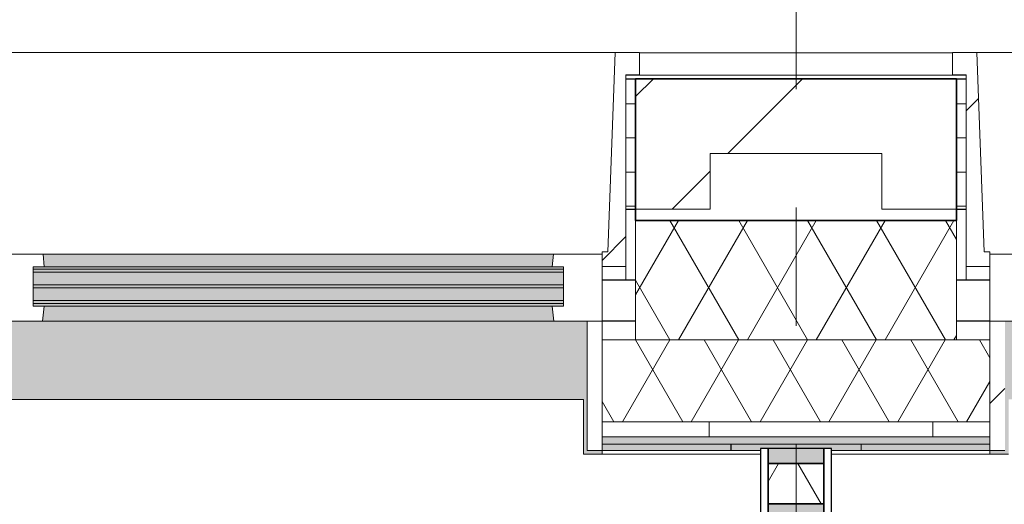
# Model space of a CAD drawing. Extents: x 3176 to 58266, y 1852 to 38199.
# Tile 48 of 256: x 8975 to 10296, y 36008 to 36657. Entities that reach past the tile are written whole.
import ezdxf

# ---------------------------------------------------------------- set-up
doc = ezdxf.new("R2010")
doc.units = 0
doc.header["$LTSCALE"] = 50
doc.linetypes.add('Onderlegger 1e verdieping$0$stramien', pattern=[22.225, 12.7, -3.175, 3.175, -3.175])
doc.layers.get('0').update_dxf_attribs({"linetype": 'CONTINUOUS'})
for name, color, linetype, lineweight in [('Onderlegger 1e verdieping$0$A-DETL-MBND', 8, 'CONTINUOUS', 18), ('Onderlegger 1e verdieping$0$A-GLAZ', 8, 'CONTINUOUS', 25), ('Onderlegger 1e verdieping$0$A-WALL', 8, 'CONTINUOUS', 25), ('Onderlegger 1e verdieping$0$A-WALL-PATT', 8, 'CONTINUOUS', 50), ('Onderlegger 1e verdieping$0$I-WALL', 8, 'CONTINUOUS', 25), ('Onderlegger 1e verdieping$0$S-GRID', 8, 'CONTINUOUS', 18)]:
    doc.layers.add(name, color=color, linetype=linetype, lineweight=lineweight)
pattern_1 = [(0, (4516.597, 40108.085), (0, 45.688), []), (90, (4516.6, 40108.08), (-105, 45.688), [45.688, -45.688])]
pattern_2 = [(225, (10933.27, 36403.2), (212.132, -212.132), [])]

# ---------------------------------------------------------------- blocks, each defined once
blk = doc.blocks.new('Onderlegger 1e verdieping$0$22_KA_systeempanel_dicht - staal-8120649-Plotview 1e Verdieping - schaal 1 op 100')
at = {"layer": 'Onderlegger 1e verdieping$0$A-GLAZ', "lineweight": 18}
h = blk.add_hatch(color=256, dxfattribs=at)
h.paths.add_polyline_path([(-47, -37.5), (-27, -37.5), (-27, 37.5), (-47, 37.5)], flags=0)
h.paths.add_polyline_path([(27, 37.5), (27, -37.5), (47, -37.5), (47, 37.5)], flags=0)
h = blk.add_hatch(dxfattribs=at)
h.set_pattern_fill('FP_139', color=256, style=0, pattern_type=2)
h.set_pattern_definition([(330, (-36035.2, 10016.6), (60, 103.92305), []), (30, (-36035.2, 10016.6), (-60, 103.92305), [])])
h.paths.add_polyline_path([(-27, -37.5), (27, -37.5), (27, 37.5), (-27, 37.5)], flags=0)
at = {"layer": 'Onderlegger 1e verdieping$0$A-GLAZ'}
for p, q in [((47, 47.5), (-47, 47.5)), ((-47, 47.5), (-47, 37.5)), ((47, 37.5), (47, 47.5)), ((-47, 37.5), (47, 37.5)), ((-27, 37.5), (-47, 37.5)), ((-47, 37.5), (-47, -37.5)), ((27, 37.5), (-27, 37.5)), ((-27, 37.5), (-27, -37.5)), ((-27, -37.5), (-27, 37.5)), ((27, -37.5), (27, 37.5)), ((47, 37.5), (27, 37.5)), ((27, 37.5), (27, -37.5)), ((47, -37.5), (47, 37.5)), ((47, -37.5), (-47, -37.5)), ((-47, -37.5), (-47, -47.5)), ((-47, -37.5), (-27, -37.5)), ((-27, -37.5), (27, -37.5)), ((27, -37.5), (47, -37.5)), ((47, -47.5), (47, -37.5)), ((-47, -47.5), (47, -47.5))]:
    blk.add_line(p, q, dxfattribs=at)
blk = doc.blocks.new('Onderlegger 1e verdieping$0$31_KA_Houten kozijn metselwerkgevel met draaiend deel verdieping - 31_KA_Houten kozijn metselwerkgevel met draaiend deel verdieping-V184-Plotview 1e Verdieping - schaal 1 op 100')
at = {"layer": 'Onderlegger 1e verdieping$0$A-GLAZ'}
blk.add_hatch(color=256, dxfattribs=at).paths.add_polyline_path([(631.5, 328.5), (631.5, 255), (-631.5, 255), (-631.5, 328.5), (-656.5, 328.5), (-656.5, 323.5), (-636.5, 323.5), (-636.5, 150), (143, 150), (143, 166), (607, 166), (607, 150), (636.5, 150), (636.5, 323.5), (656.5, 323.5), (656.5, 328.5), (636.5, 328.5)], flags=0)
at = {"layer": 'Onderlegger 1e verdieping$0$A-GLAZ', "lineweight": 18}
h = blk.add_hatch(dxfattribs=at)
h.set_pattern_fill('FP_261', color=256, style=0, pattern_type=2)
h.set_pattern_definition(pattern_2)
h.paths.add_polyline_path([(636.5, 323.5), (636.5, 150), (656.5, 150), (656.5, 323.5)], flags=0)
h.paths.add_polyline_path([(-636.5, 323.5), (-656.5, 323.5), (-656.5, 150), (-636.5, 150), (-636.5, 242.3)], flags=0)
h = blk.add_hatch(dxfattribs=at)
h.set_pattern_fill('FP_261', color=256, style=0, pattern_type=2)
h.set_pattern_definition(pattern_2)
h.paths.add_polyline_path([(656.5, 76.9), (656.5, 56.9), (664.2, 56.9), (673.9, -210.1), (706.5, -210.1), (706.5, -180.1), (688.5, -180.1), (688.5, 76.9)], flags=0)
for p, q in [((656.5, 323.5), (636.5, 323.5)), ((656.5, 328.5), (656.5, 323.5)), ((656.5, 150), (656.5, 323.5)), ((656.5, 150), (607, 150)), ((636.5, 150), (656.5, 150)), ((656.5, 60), (656.5, 150)), ((688.5, 76.9), (688.5, 94.9)), ((656.5, 76.9), (688.5, 76.9)), ((656.5, 56.9), (656.5, 76.9)), ((688.5, 76.9), (688.5, -180.1)), ((591.1, 60), (656.5, 60)), ((664.2, 56.9), (656.5, 56.9)), ((673.9, -210.1), (664.2, 56.9)), ((688.5, -180.1), (706.5, -180.1)), ((706.5, -180.1), (706.5, -210.1)), ((673.9, -210.1), (-673.9, -210.1)), ((706.5, -210.1), (673.9, -210.1))]:
    blk.add_line(p, q, dxfattribs=at)
blk = doc.blocks.new('Onderlegger 1e verdieping$0$31_KA_Houten kozijn metselwerkgevel met draaiend deel verdieping - 31_KA_Houten kozijn metselwerkgevel met draaiend deel verdieping-V185-Plotview 1e Verdieping - schaal 1 op 100')
at = {"layer": 'Onderlegger 1e verdieping$0$A-GLAZ'}
blk.add_hatch(color=256, dxfattribs=at).paths.add_polyline_path([(631.5, 328.5), (631.5, 255), (-631.5, 255), (-631.5, 328.5), (-656.5, 328.5), (-656.5, 323.5), (-636.5, 323.5), (-636.5, 150), (143, 150), (143, 166), (607, 166), (607, 150), (636.5, 150), (636.5, 323.5), (656.5, 323.5), (656.5, 328.5), (636.5, 328.5)], flags=0)
h = blk.add_hatch(color=256, dxfattribs=at)
h.paths.add_polyline_path([(170, 150), (152.5, 150), (152.5, 129.8), (170, 129.8), (170, 145.8)], flags=0)
h.paths.add_polyline_path([(-591.8, 150), (-589.5, 129.8), (92, 129.8), (94.3, 150), (-589.5, 150)], flags=0)
h.paths.add_polyline_path([(591.8, 150), (580, 150), (580, 129.8), (589.5, 129.8), (591.3, 145.8)], flags=0)
h = blk.add_hatch(color=256, dxfattribs=at)
h.paths.add_polyline_path([(584.6, 129.8), (580, 129.8), (580, 99), (569.5, 99), (567.9, 77), (604.5, 77), (604.5, 129.8), (589.5, 129.8)], flags=0)
h.paths.add_polyline_path([(21.1, 129.8), (-604.5, 129.8), (-604.5, 126.3), (107, 126.3), (107, 129.8), (92, 129.8)], flags=0)
h.paths.add_polyline_path([(152.5, 129.8), (152.5, 114), (165, 114), (165, 99), (170, 99), (170, 129.8)], flags=0)
h.paths.add_polyline_path([(-512.1, 122.3), (-604.5, 122.3), (-604.5, 105.3), (107, 105.3), (107, 122.3), (-245.5, 122.3)], flags=0)
h.paths.add_polyline_path([(-245.5, 101.3), (-604.5, 101.3), (-604.5, 84.3), (107, 84.3), (107, 101.3), (21.1, 101.3)], flags=0)
h.paths.add_polyline_path([(174, 99), (174, 77), (182.1, 77), (180.5, 99)], flags=0)
h.paths.add_polyline_path([(-604.5, 80.3), (-604.5, 77), (107, 77), (107, 80.3), (-594.4, 80.3)], flags=0)
at = {"layer": 'Onderlegger 1e verdieping$0$A-GLAZ', "lineweight": 18}
h = blk.add_hatch(dxfattribs=at)
h.set_pattern_fill('FP_262', color=256, style=0, pattern_type=2)
h.set_pattern_definition([(225, (9099.93, 36403.2), (212.132, -212.132), [])])
h.paths.add_polyline_path([(-656.5, 76.9), (-688.5, 76.9), (-688.5, -180.1), (-706.5, -180.1), (-706.5, -210.1), (-673.9, -210.1), (-664.2, 56.9), (-656.5, 56.9)], flags=0)
at = {"layer": 'Onderlegger 1e verdieping$0$A-GLAZ'}
h = blk.add_hatch(color=256, dxfattribs=at)
h.paths.add_polyline_path([(180.5, 77), (174, 77), (174, 60), (591.1, 60), (589.5, 77), (182.1, 77)], flags=0)
h.paths.add_polyline_path([(92, 77), (-589.5, 77), (-591.1, 60), (93.6, 60), (93.1, 65.7)], flags=0)
at = {"layer": 'Onderlegger 1e verdieping$0$A-GLAZ', "lineweight": 18}
for p, q in [((-656.5, 323.5), (-656.5, 328.5)), ((-636.5, 323.5), (-656.5, 323.5)), ((-656.5, 323.5), (-656.5, 150)), ((-636.5, 150), (-636.5, 323.5)), ((-656.5, 150), (-636.5, 150)), ((-591.8, 150), (-656.5, 150)), ((-656.5, 150), (-656.5, 60)), ((94.3, 150), (-591.8, 150)), ((-589.5, 129.8), (-591.8, 150)), ((94.3, 150), (92, 129.8)), ((143, 150), (94.3, 150)), ((-604.5, 126.3), (-604.5, 129.8)), ((-604.5, 129.8), (-589.5, 129.8)), ((-604.5, 105.3), (-604.5, 122.3)), ((-589.5, 129.8), (92, 129.8)), ((92, 129.8), (107, 129.8)), ((107, 129.8), (107, 126.3)), ((107, 122.3), (107, 105.3)), ((-688.5, 94.9), (-688.5, 76.9)), ((-604.5, 84.3), (-604.5, 101.3)), ((107, 101.3), (107, 84.3)), ((-604.5, 77), (-604.5, 80.3)), ((107, 80.3), (107, 77)), ((-656.5, 76.9), (-688.5, 76.9)), ((-688.5, 76.9), (-688.5, -180.1)), ((-656.5, 56.9), (-656.5, 76.9)), ((-589.5, 77), (-604.5, 77)), ((-591.1, 60), (-589.5, 77)), ((92, 77), (-589.5, 77)), ((107, 77), (92, 77)), ((92, 77), (93.6, 60)), ((-673.9, -210.1), (-664.2, 56.9)), ((-664.2, 56.9), (-656.5, 56.9)), ((-656.5, 60), (-591.1, 60)), ((-591.1, 60), (93.6, 60)), ((93.6, 60), (174, 60)), ((-688.5, -180.1), (-706.5, -180.1)), ((-706.5, -180.1), (-706.5, -210.1)), ((-706.5, -210.1), (-673.9, -210.1)), ((673.9, -210.1), (-673.9, -210.1))]:
    blk.add_line(p, q, dxfattribs=at)
blk = doc.blocks.new('Onderlegger 1e verdieping$0$31_KA_Houten kozijn metselwerkgevel triple glas - Type-9950171-Plotview 1e Verdieping - schaal 1 op 100')
at = {"layer": 'Onderlegger 1e verdieping$0$A-GLAZ'}
for points in [[(64.3, 0), (0, 0), (0, -4), (711.5, -4), (711.5, 0), (330.9, 0)], [(711.5, -21), (0, -21), (0, -25), (711.5, -25)], [(597.4, -42), (0, -42), (0, -46), (711.5, -46), (711.5, -42)]]:
    blk.add_hatch(color=256, dxfattribs=at).paths.add_polyline_path(points, flags=0)
at = {"layer": 'Onderlegger 1e verdieping$0$A-GLAZ', "lineweight": 18}
for p, q in [((711.5, 0), (0, 0)), ((0, 0), (0, -4)), ((711.5, -4), (711.5, 0)), ((0, -4), (711.5, -4)), ((711.5, -21), (0, -21)), ((0, -21), (0, -25)), ((0, -25), (711.5, -25)), ((711.5, -25), (711.5, -21)), ((711.5, -42), (0, -42)), ((0, -42), (0, -46)), ((0, -46), (711.5, -46)), ((711.5, -46), (711.5, -42))]:
    blk.add_line(p, q, dxfattribs=at)
blk = doc.blocks.new('Onderlegger 1e verdieping$0$31_KA_Dubbel houten kozijn metselwerkgevel met draaiend deel begane grond - 31_KA_Dubbel houten kozijn metselwerkgevel met draaiend deel begane grond-V274-Plotview 1e Verdieping - schaal 1 op 100')
at = {"layer": 'Onderlegger 1e verdieping$0$A-DETL-MBND'}
for points in [[(-952.2, 323.6), (-1125, 323.5), (-1125, 315), (-952.2, 315), (-952.2, 323.5)], [(-912.3, 323.6), (-952.2, 323.6), (-952.2, 315), (-777.8, 315), (-777.8, 323.6), (-817.3, 323.6), (-817.3, 321), (-912.3, 321)], [(-777.5, 323.6), (-777.5, 315), (-604.7, 315), (-604.7, 323.6), (-726.8, 323.6)]]:
    blk.add_hatch(color=256, dxfattribs=at).paths.add_polyline_path(points, flags=0)
for p, q in [((-1125, 323.6), (-952.2, 323.6)), ((-952.2, 323.6), (-912.3, 323.6)), ((-952.2, 315), (-952.2, 323.6)), ((-817.3, 323.6), (-777.8, 323.6)), ((-777.8, 323.6), (-777.8, 315)), ((-777.5, 323.6), (-604.7, 323.6)), ((-777.5, 315), (-777.5, 323.6)), ((-636.7, -179.9), (-1093, -179.9)), ((-654.5, -209.9), (-1075.1, -209.9)), ((-654.6, -210), (-1075.1, -210))]:
    blk.add_line(p, q, dxfattribs=at)
blk = doc.blocks.new('Onderlegger 1e verdieping$0$vensterbank tweede verdieping1 - vensterbank tweede verdieping-12034844-Plotview 1e Verdieping - schaal 1 op 100')
at = {"layer": 'Onderlegger 1e verdieping$0$A-GLAZ', "lineweight": 18}
for p, q in [((9731.4, 36148.2), (8468.4, 36148.2)), ((9731.4, 36074.7), (9731.4, 36148.2)), ((9969.1, 36074.7), (9731.4, 36074.7)), ((10301.8, 36074.7), (10064.1, 36074.7))]:
    blk.add_line(p, q, dxfattribs=at)
blk = doc.blocks.new('Onderlegger 1e verdieping')
at = {"layer": 'Onderlegger 1e verdieping$0$A-WALL-PATT', "lineweight": 18}
h = blk.add_hatch(dxfattribs=at)
h.set_pattern_fill('FP_2', color=256, angle=45, style=0, pattern_type=2)
h.set_pattern_definition([(45, (400, -4e-13), (-565.685, 565.685), []), (45, (600, -6e-13), (-565.685, 565.685), [])])
h.paths.add_polyline_path([(4731.8, 36403.2), (4731.8, 36578.2), (4516.6, 36578.2), (4516.6, 36478.2), (4631.8, 36478.2), (4631.8, 36403.2)], flags=0)
h.paths.add_polyline_path([(6146.4, 36403.2), (6234.8, 36403.2), (6234.8, 36478.2), (6465.1, 36478.2), (6465.1, 36403.2), (6565.1, 36403.2), (6565.1, 36578.2), (6134.8, 36578.2), (6134.8, 36403.2)], flags=0)
h.paths.add_polyline_path([(8012.5, 36403.2), (8068.1, 36403.2), (8068.1, 36478.2), (8298.4, 36478.2), (8298.4, 36403.2), (8398.4, 36403.2), (8398.4, 36578.2), (7968.1, 36578.2), (7968.1, 36403.2)], flags=0)
h.paths.add_polyline_path([(9878.6, 36403.2), (9901.4, 36403.2), (9901.4, 36478.2), (10131.8, 36478.2), (10131.8, 36403.2), (10231.8, 36403.2), (10231.8, 36578.2), (9801.4, 36578.2), (9801.4, 36403.2)], flags=0)
h.paths.add_polyline_path([(11634.8, 36403.2), (11734.8, 36403.2), (11734.8, 36478.2), (11965.1, 36478.2), (11965.1, 36403.2), (12065.1, 36403.2), (12065.1, 36578.2), (11634.8, 36578.2)], flags=0)
h.paths.add_polyline_path([(13568.1, 36403.2), (13568.1, 36478.2), (13798.4, 36478.2), (13798.4, 36403.2), (13898.4, 36403.2), (13898.4, 36578.2), (13468.1, 36578.2), (13468.1, 36403.2)], flags=0)
h.paths.add_polyline_path([(15631.8, 36403.2), (15731.8, 36403.2), (15731.8, 36578.2), (15301.4, 36578.2), (15301.4, 36403.2), (15401.4, 36403.2), (15401.4, 36478.2), (15631.8, 36478.2)], flags=0)
h.paths.add_polyline_path([(17465.1, 36403.2), (17565.1, 36403.2), (17565.1, 36578.2), (17134.8, 36578.2), (17134.8, 36403.2), (17234.8, 36403.2), (17234.8, 36478.2), (17465.1, 36478.2)], flags=0)
h.paths.add_polyline_path([(19068.1, 36403.2), (19068.1, 36478.2), (19642.3, 36478.2), (19642.3, 36578.2), (18968.1, 36578.2), (18968.1, 36403.2)], flags=0)
h.paths.add_polyline_path([(19742.3, 36478.2), (21286.6, 36478.2), (21286.6, 36578.2), (19742.3, 36578.2), (19742.3, 36508.6)], flags=0)
h = blk.add_hatch(dxfattribs=at)
h.set_pattern_fill('FP_4', color=256, style=0, pattern_type=2)
h.set_pattern_definition(pattern_1)
h.paths.add_polyline_path([(9788.4, 36403.2), (9801.4, 36403.2), (9801.4, 36578.2), (9788.4, 36578.2), (9788.4, 36454.7)], flags=0)
h.paths.add_polyline_path([(8398.4, 36403.2), (8411.4, 36403.2), (8411.4, 36578.2), (8398.4, 36578.2), (8398.4, 36478.2)], flags=0)
h = blk.add_hatch(dxfattribs=at)
h.set_pattern_fill('FP_4', color=256, style=0, pattern_type=2)
h.set_pattern_definition(pattern_1)
h.paths.add_polyline_path([(11621.8, 36403.2), (11634.8, 36403.2), (11634.8, 36578.2), (11621.8, 36578.2), (11621.8, 36454.7)], flags=0)
h.paths.add_polyline_path([(10231.8, 36403.2), (10244.8, 36403.2), (10244.8, 36578.2), (10231.8, 36578.2), (10231.8, 36478.2)], flags=0)
h = blk.add_hatch(dxfattribs=at)
h.set_pattern_fill('FP_3', color=256, angle=60, style=0, pattern_type=2)
h.set_pattern_definition([(240, (12901.59, 36538.2), (46.182, -80.0104), []), (300, (12809.19, 36538.2), (92.382, -0.0104), [])])
h.paths.add_polyline_path([(4516.6, 36228.2), (4731.8, 36228.2), (4731.8, 36388.2), (4516.6, 36388.2)], flags=0)
h.paths.add_polyline_path([(6565.1, 36228.2), (6565.1, 36388.2), (6134.8, 36388.2), (6134.8, 36228.2), (6413, 36228.2)], flags=0)
h.paths.add_polyline_path([(7968.1, 36228.2), (8398.4, 36228.2), (8398.4, 36388.2), (7968.1, 36388.2), (7968.1, 36374.5)], flags=0)
h.paths.add_polyline_path([(10145.2, 36228.2), (10231.8, 36228.2), (10231.8, 36388.2), (9801.4, 36388.2), (9801.4, 36228.2), (9878.6, 36228.2)], flags=0)
h.paths.add_polyline_path([(11634.8, 36228.2), (12065.1, 36228.2), (12065.1, 36388.2), (11634.8, 36388.2), (11634.8, 36374.5)], flags=0)
h.paths.add_polyline_path([(13610.8, 36228.2), (13898.4, 36228.2), (13898.4, 36388.2), (13468.1, 36388.2), (13468.1, 36228.2)], flags=0)
h.paths.add_polyline_path([(15301.4, 36228.2), (15731.8, 36228.2), (15731.8, 36388.2), (15301.4, 36388.2), (15301.4, 36374.5)], flags=0)
h.paths.add_polyline_path([(17134.8, 36228.2), (17565.1, 36228.2), (17565.1, 36388.2), (17134.8, 36388.2), (17134.8, 36374.5)], flags=0)
h.paths.add_polyline_path([(19209, 36228.2), (19642.3, 36228.2), (19642.3, 36388.2), (18968.1, 36388.2), (18968.1, 36228.2)], flags=0)
h.paths.add_polyline_path([(19742.3, 36228.2), (21286.6, 36228.2), (21286.6, 36388.2), (19742.3, 36388.2), (19742.3, 36281.6)], flags=0)
h = blk.add_hatch(dxfattribs=at)
h.set_pattern_fill('FP_324', color=256, angle=-300, style=0, pattern_type=2)
h.set_pattern_definition([(240, (11671.6, 36188.2), (46.182, -80.0104), []), (300, (11579.2, 36188.2), (92.382, -0.0104), [])])
h.paths.add_polyline_path([(18942.4, 36118.2), (19086.6, 36118.2), (19086.6, 36228.2), (18923.1, 36228.2), (18923.1, 36118.2)], flags=0)
h.paths.add_polyline_path([(17342.9, 36118.2), (17610.1, 36118.2), (17609.5, 36228.2), (17089.8, 36228.2), (17089.8, 36118.2)], flags=0)
h.paths.add_polyline_path([(15776.8, 36118.2), (15776.8, 36228.2), (15256.4, 36228.2), (15256.4, 36118.2)], flags=0)
h.paths.add_polyline_path([(13610.8, 36118.2), (13943.4, 36118.2), (13943.4, 36228.2), (13423.1, 36228.2), (13423.1, 36118.2)], flags=0)
h.paths.add_polyline_path([(11589.8, 36118.2), (12110.1, 36118.2), (12110.1, 36228.2), (11589.8, 36228.2), (11589.8, 36160.9)], flags=0)
h.paths.add_polyline_path([(9756.4, 36118.2), (10276.8, 36118.2), (10276.8, 36228.2), (9756.4, 36228.2), (9756.4, 36160.9)], flags=0)
h.paths.add_polyline_path([(8443.4, 36118.2), (8443.4, 36228.2), (7923.1, 36228.2), (7923.1, 36118.2)], flags=0)
h.paths.add_polyline_path([(6089.8, 36118.2), (6610.1, 36118.2), (6610.1, 36228.2), (6089.8, 36228.2), (6089.8, 36160.9)], flags=0)
h.paths.add_polyline_path([(4776.8, 36118.2), (4776.8, 36228.2), (4256.6, 36228.2), (4256.6, 36118.2), (4546.9, 36118.2)], flags=0)
h = blk.add_hatch(dxfattribs=at)
h.set_pattern_fill('FP_323', color=256, style=0, pattern_type=2)
h.set_pattern_definition([(90, (0, 0), (-300, 2e-14), [])])
h.paths.add_polyline_path([(18942.4, 36098.2), (19086.6, 36098.2), (19086.6, 36118.2), (18923.1, 36118.2), (18923.1, 36098.2)], flags=0)
h.paths.add_polyline_path([(17089.8, 36098.2), (17610.1, 36098.2), (17610.1, 36118.2), (17089.8, 36118.2)], flags=0)
h.paths.add_polyline_path([(15776.8, 36098.2), (15776.8, 36118.2), (15256.4, 36118.2), (15256.4, 36098.2)], flags=0)
h.paths.add_polyline_path([(13943.4, 36098.2), (13943.4, 36118.2), (13423.1, 36118.2), (13423.1, 36098.2), (13610.8, 36098.2)], flags=0)
h.paths.add_polyline_path([(12110.1, 36098.2), (12110.1, 36118.2), (11589.8, 36118.2), (11589.8, 36098.2), (12011.2, 36098.2)], flags=0)
h.paths.add_polyline_path([(9878.6, 36098.2), (10276.8, 36098.2), (10276.8, 36118.2), (9756.4, 36118.2), (9756.4, 36098.2)], flags=0)
h.paths.add_polyline_path([(8443.4, 36098.2), (8443.4, 36118.2), (7923.1, 36118.2), (7923.1, 36098.2)], flags=0)
h.paths.add_polyline_path([(6089.8, 36098.2), (6610.1, 36098.2), (6610.1, 36118.2), (6089.8, 36118.2)], flags=0)
h.paths.add_polyline_path([(4776.8, 36098.2), (4776.8, 36118.2), (4256.6, 36118.2), (4256.6, 36098.2), (4546.9, 36098.2)], flags=0)
h = blk.add_hatch(dxfattribs=at)
h.set_pattern_fill('FP_80', color=256, style=0, pattern_type=2)
h.set_pattern_definition([(0, (0, 0), (406.4, 101.6), [33.528, -271.272, 33.528, -271.272, -1625.6]), (0, (0, 0), (406.4, 101.6), [-609.6, 33.528, -576.072, 33.528, -271.272, -711.2]), (0, (0, 0), (406.4, 101.6), [-1524, 33.528, -169.672, 33.528, -474.472]), (120, (152.4, 50.8), (-291.18818, 301.15272), [33.528, -271.272, 33.528, -271.272, -1625.6]), (120, (152.4, 50.8), (-291.18818, 301.15272), [-609.6, 33.528, -576.072, 33.528, -271.272, -711.2]), (120, (152.4, 50.8), (-291.18818, 301.15272), [-1524, 33.528, -169.672, 33.528, -474.472]), (240, (203.2, 254), (-115.21182, -402.75272), [33.528, -271.272, 33.528, -271.272, -1625.6]), (240, (203.2, 254), (-115.21182, -402.75272), [-609.6, 33.528, -576.072, 33.528, -271.272, -711.2]), (240, (203.2, 254), (-115.21182, -402.75272), [-1524, 33.528, -169.672, 33.528, -474.472])])
h.paths.add_polyline_path([(19086.6, 36088.2), (19086.6, 36098.2), (18923.1, 36098.2), (18923.1, 36088.2), (18942.4, 36088.2)], flags=0)
h.paths.add_polyline_path([(17610.1, 36088.2), (17610.1, 36098.2), (17089.8, 36098.2), (17089.8, 36088.2), (17342.9, 36088.2)], flags=0)
h.paths.add_polyline_path([(15776.8, 36088.2), (15776.8, 36098.2), (15256.4, 36098.2), (15256.4, 36088.2)], flags=0)
h.paths.add_polyline_path([(13423.1, 36088.2), (13943.4, 36088.2), (13943.4, 36098.2), (13423.1, 36098.2)], flags=0)
h.paths.add_polyline_path([(12110.1, 36088.2), (12110.1, 36098.2), (11589.8, 36098.2), (11589.8, 36088.2), (12011.2, 36088.2)], flags=0)
h.paths.add_polyline_path([(9756.4, 36088.2), (10276.8, 36088.2), (10276.8, 36098.2), (9756.4, 36098.2)], flags=0)
h.paths.add_polyline_path([(7923.1, 36088.2), (8443.4, 36088.2), (8443.4, 36098.2), (7923.1, 36098.2)], flags=0)
h.paths.add_polyline_path([(6610.1, 36088.2), (6610.1, 36098.2), (6089.8, 36098.2), (6089.8, 36088.2)], flags=0)
h.paths.add_polyline_path([(4776.8, 36088.2), (4776.8, 36098.2), (4256.6, 36098.2), (4256.6, 36088.2), (4546.9, 36088.2)], flags=0)
at = {"layer": 'Onderlegger 1e verdieping$0$A-WALL'}
for p, q in [((9788.4, 36578.2), (9801.4, 36578.2)), ((10231.8, 36578.2), (10244.8, 36578.2)), ((9788.4, 36403.2), (9801.4, 36403.2)), ((10231.8, 36403.2), (10244.8, 36403.2)), ((9801.4, 36308.3), (9756.4, 36308.3)), ((10276.8, 36308.3), (10231.8, 36308.3)), ((9801.4, 36253.2), (9756.4, 36253.2)), ((10276.8, 36253.2), (10231.8, 36253.2))]:
    blk.add_line(p, q, dxfattribs=at)
at = {"layer": 'Onderlegger 1e verdieping$0$A-WALL', "lineweight": 35}
for p, q in [((10231.8, 36578.2), (9801.4, 36578.2)), ((9801.4, 36578.2), (9801.4, 36388.2)), ((10231.8, 36388.2), (10231.8, 36578.2)), ((10231.8, 36388.2), (9801.4, 36388.2))]:
    blk.add_line(p, q, dxfattribs=at)
at = {"layer": 'Onderlegger 1e verdieping$0$A-WALL', "lineweight": 18}
for p, q in [((9901.4, 36478.2), (9901.4, 36403.2)), ((10131.8, 36478.2), (9901.4, 36478.2)), ((10131.8, 36403.2), (10131.8, 36478.2)), ((9801.4, 36403.2), (9901.4, 36403.2)), ((10131.8, 36403.2), (10231.8, 36403.2)), ((9801.4, 36388.2), (9801.4, 36228.2)), ((10231.8, 36228.2), (10231.8, 36388.2))]:
    blk.add_line(p, q, dxfattribs=at)
at = {"layer": 'Onderlegger 1e verdieping$0$I-WALL', "lineweight": 18}
for p, q in [((10276.8, 36228.2), (9756.4, 36228.2)), ((10276.8, 36118.2), (9756.4, 36118.2)), ((10276.8, 36098.2), (9756.4, 36098.2)), ((9756.4, 36088.2), (10276.8, 36088.2))]:
    blk.add_line(p, q, dxfattribs=at)
at = {"layer": 'Onderlegger 1e verdieping$0$S-GRID', "linetype": 'Onderlegger 1e verdieping$0$stramien'}
blk.add_line((10016.6, 37199.4), (10016.6, 18255.8), dxfattribs=at)
at = {"layer": 'Onderlegger 1e verdieping$0$A-GLAZ', "rotation": 180}
for name, p in [('Onderlegger 1e verdieping$0$31_KA_Houten kozijn metselwerkgevel met draaiend deel verdieping - 31_KA_Houten kozijn metselwerkgevel met draaiend deel verdieping-V185-Plotview 1e Verdieping - schaal 1 op 100', (9099.9, 36403.2)), ('Onderlegger 1e verdieping$0$31_KA_Houten kozijn metselwerkgevel met draaiend deel verdieping - 31_KA_Houten kozijn metselwerkgevel met draaiend deel verdieping-V184-Plotview 1e Verdieping - schaal 1 op 100', (10933.3, 36403.2)), ('Onderlegger 1e verdieping$0$31_KA_Houten kozijn metselwerkgevel triple glas - Type-9950171-Plotview 1e Verdieping - schaal 1 op 100', (9704.5, 36276.9))]:
    blk.add_blockref(name, p, dxfattribs=at)
at = {"layer": 'Onderlegger 1e verdieping$0$A-GLAZ', "lineweight": 18}
for name, p, rotation in [('Onderlegger 1e verdieping$0$31_KA_Dubbel houten kozijn metselwerkgevel met draaiend deel begane grond - 31_KA_Dubbel houten kozijn metselwerkgevel met draaiend deel begane grond-V274-Plotview 1e Verdieping - schaal 1 op 100', (9151.8, 36403.2), 180), ('Onderlegger 1e verdieping$0$22_KA_systeempanel_dicht - staal-8120649-Plotview 1e Verdieping - schaal 1 op 100', (10016.6, 36035.2), 90)]:
    blk.add_blockref(name, p, dxfattribs=dict(at, rotation=rotation))
at = {"layer": 'Onderlegger 1e verdieping$0$A-GLAZ'}
blk.add_blockref('Onderlegger 1e verdieping$0$vensterbank tweede verdieping1 - vensterbank tweede verdieping-12034844-Plotview 1e Verdieping - schaal 1 op 100', (0, 0), dxfattribs=at)

msp = doc.modelspace()

# ---------------------------------------------------------------- block references
msp.add_blockref('Onderlegger 1e verdieping', (0, 0))

doc.saveas('drawing.dxf')
